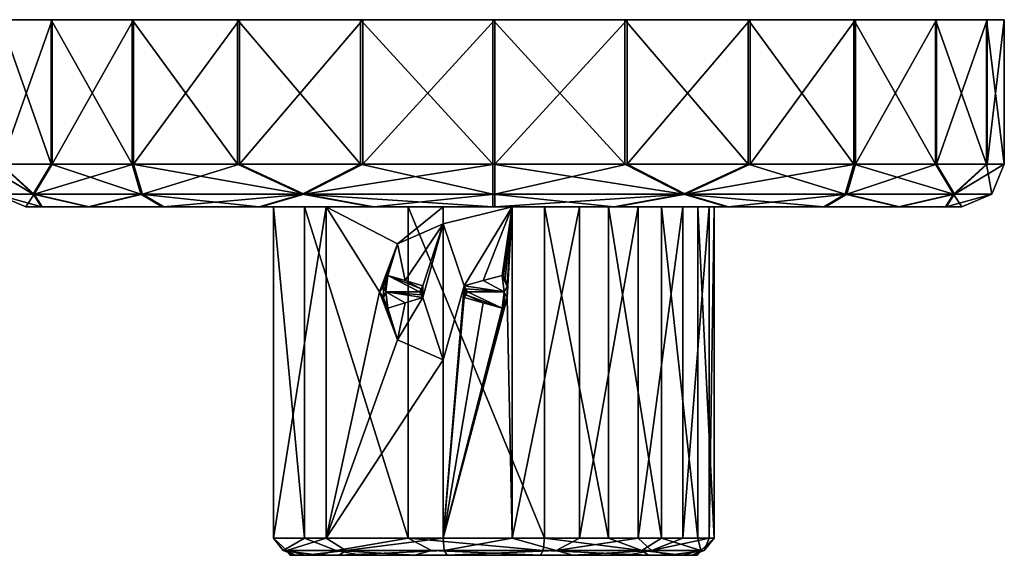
# Model space of a CAD drawing. Header units: metres. Extents: x -150 to 150, y -23 to 84.
# Tile 11 of 27: x -104 to -47, y 53 to 84. Entities that reach past the tile are written whole.
import ezdxf

# ---------------------------------------------------------------- set-up
doc = ezdxf.new("R2010")
doc.units = ezdxf.units.M
doc.layers.add('solid_26009110_SW0001', color=7, linetype='CONTINUOUS')

msp = doc.modelspace()

# ---------------------------------------------------------------- linework, layer by layer
at = {"layer": 'solid_26009110_SW0001'}
for points in [[(-105.495064, 75.599998, 7.699761), (-102.514236, 75.599998, 14.941873), (-105.495033, 84.099998, 7.699862)], [(-105.460312, 84.099998, -7.829442), (-105.495033, 84.099998, 7.699862), (-102.514236, 84.099998, 14.941873)], [(-102.514236, 75.599998, 14.941873), (-102.514236, 84.099998, 14.941873), (-105.495033, 84.099998, 7.699862)], [(-105.460342, 75.599998, -7.829341), (-105.460312, 84.099998, -7.829442), (-102.447159, 84.099998, -15.05805)], [(-102.447159, 75.599998, -15.05805), (-105.460342, 75.599998, -7.829341), (-102.447159, 84.099998, -15.05805)], [(-102.447159, 84.099998, -15.05805), (-105.460312, 84.099998, -7.829442), (-102.514236, 84.099998, 14.941873)], [(-102.447159, 84.099998, -15.05805), (-102.514236, 84.099998, 14.941873), (-97.760536, 84.099998, 21.16576)], [(-97.760582, 75.599998, 21.16572), (-97.760536, 84.099998, 21.16576), (-102.514236, 84.099998, 14.941873)], [(-102.514236, 75.599998, 14.941873), (-97.760582, 75.599998, 21.16572), (-102.514236, 84.099998, 14.941873)], [(-97.66568, 84.099998, -21.260618), (-102.447159, 84.099998, -15.05805), (-97.760536, 84.099998, 21.16576)], [(-102.447159, 75.599998, -15.05805), (-102.447159, 84.099998, -15.05805), (-97.66568, 84.099998, -21.260618)], [(-97.665726, 75.599998, -21.260578), (-102.447159, 75.599998, -15.05805), (-97.66568, 84.099998, -21.260618)], [(-97.760582, 75.599998, 21.16572), (-91.558052, 75.599998, 25.947157), (-97.760536, 84.099998, 21.16576)], [(-97.66568, 84.099998, -21.260618), (-97.760536, 84.099998, 21.16576), (-91.558144, 84.099998, 25.947104)], [(-91.558052, 75.599998, 25.947157), (-91.558144, 84.099998, 25.947104), (-97.760536, 84.099998, 21.16576)], [(-97.665726, 75.599998, -21.260578), (-97.66568, 84.099998, -21.260618), (-91.441971, 84.099998, -26.014177)], [(-91.441879, 75.599998, -26.014233), (-97.665726, 75.599998, -21.260578), (-91.441971, 84.099998, -26.014177)], [(-91.441971, 84.099998, -26.014177), (-97.66568, 84.099998, -21.260618), (-91.558144, 84.099998, 25.947104)], [(-91.441971, 84.099998, -26.014177), (-91.558144, 84.099998, 25.947104), (-84.329346, 84.099998, 28.96034)], [(-84.329346, 75.599998, 28.960342), (-84.329346, 84.099998, 28.96034), (-91.558144, 84.099998, 25.947104)], [(-91.558052, 75.599998, 25.947157), (-84.329346, 75.599998, 28.960342), (-91.558144, 84.099998, 25.947104)], [(-84.199768, 84.099998, -28.99506), (-91.441971, 84.099998, -26.014177), (-84.329346, 84.099998, 28.96034)], [(-91.441879, 75.599998, -26.014233), (-91.441971, 84.099998, -26.014177), (-84.199768, 84.099998, -28.99506)], [(-84.19976, 75.599998, -28.995062), (-91.441879, 75.599998, -26.014233), (-84.199768, 84.099998, -28.99506)], [(-84.199768, 84.099998, -28.99506), (-84.329346, 84.099998, 28.96034), (-76.567078, 84.099998, 29.999926)], [(-76.567078, 75.599998, 29.999926), (-76.567078, 84.099998, 29.999926), (-84.329346, 84.099998, 28.96034)], [(-84.329346, 75.599998, 28.960342), (-76.567078, 75.599998, 29.999926), (-84.329346, 84.099998, 28.96034)], [(-76.432922, 84.099998, -29.999926), (-84.199768, 84.099998, -28.99506), (-76.567078, 84.099998, 29.999926)], [(-84.19976, 75.599998, -28.995062), (-84.199768, 84.099998, -28.99506), (-76.432922, 84.099998, -29.999926)], [(-84.19976, 75.599998, -28.995062), (-76.432922, 84.099998, -29.999926), (-76.432922, 75.599998, -29.999926)], [(-68.800232, 84.099998, 28.99506), (-76.432922, 84.099998, -29.999926), (-76.567078, 84.099998, 29.999926)], [(-68.80024, 75.599998, 28.995062), (-68.800232, 84.099998, 28.99506), (-76.567078, 84.099998, 29.999926)], [(-76.567078, 75.599998, 29.999926), (-68.80024, 75.599998, 28.995062), (-76.567078, 84.099998, 29.999926)], [(-68.800232, 84.099998, 28.99506), (-68.670654, 84.099998, -28.96034), (-76.432922, 84.099998, -29.999926)], [(-76.432922, 75.599998, -29.999926), (-76.432922, 84.099998, -29.999926), (-68.670654, 84.099998, -28.96034)], [(-68.670654, 75.599998, -28.960342), (-76.432922, 75.599998, -29.999926), (-68.670654, 84.099998, -28.96034)], [(-68.80024, 75.599998, 28.995062), (-61.558125, 75.599998, 26.014233), (-68.800232, 84.099998, 28.99506)], [(-68.800232, 84.099998, 28.99506), (-61.558033, 84.099998, 26.014177), (-68.670654, 84.099998, -28.96034)], [(-61.558125, 75.599998, 26.014233), (-61.558033, 84.099998, 26.014177), (-68.800232, 84.099998, 28.99506)], [(-61.558033, 84.099998, 26.014177), (-61.441853, 84.099998, -25.947104), (-68.670654, 84.099998, -28.96034)], [(-68.670654, 75.599998, -28.960342), (-68.670654, 84.099998, -28.96034), (-61.441853, 84.099998, -25.947104)], [(-61.441944, 75.599998, -25.947157), (-68.670654, 75.599998, -28.960342), (-61.441853, 84.099998, -25.947104)], [(-61.558125, 75.599998, 26.014233), (-55.334278, 75.599998, 21.260578), (-61.558033, 84.099998, 26.014177)], [(-61.558033, 84.099998, 26.014177), (-55.33432, 84.099998, 21.260618), (-61.441853, 84.099998, -25.947104)], [(-55.334278, 75.599998, 21.260578), (-55.33432, 84.099998, 21.260618), (-61.558033, 84.099998, 26.014177)], [(-61.441944, 75.599998, -25.947157), (-61.441853, 84.099998, -25.947104), (-55.239464, 84.099998, -21.16576)], [(-55.239418, 75.599998, -21.16572), (-61.441944, 75.599998, -25.947157), (-55.239464, 84.099998, -21.16576)], [(-55.33432, 84.099998, 21.260618), (-55.239464, 84.099998, -21.16576), (-61.441853, 84.099998, -25.947104)], [(-55.33432, 84.099998, 21.260618), (-50.552841, 84.099998, 15.05805), (-55.239464, 84.099998, -21.16576)], [(-50.552841, 75.599998, 15.05805), (-50.552841, 84.099998, 15.05805), (-55.33432, 84.099998, 21.260618)], [(-55.334278, 75.599998, 21.260578), (-50.552841, 75.599998, 15.05805), (-55.33432, 84.099998, 21.260618)], [(-50.552841, 84.099998, 15.05805), (-50.485767, 84.099998, -14.941873), (-55.239464, 84.099998, -21.16576)], [(-55.239418, 75.599998, -21.16572), (-55.239464, 84.099998, -21.16576), (-50.485767, 84.099998, -14.941873)], [(-50.485764, 75.599998, -14.941873), (-55.239418, 75.599998, -21.16572), (-50.485767, 84.099998, -14.941873)], [(-50.552841, 84.099998, 15.05805), (-47.539684, 84.099998, 7.829442), (-50.485767, 84.099998, -14.941873)], [(-47.539658, 75.599998, 7.829341), (-47.539684, 84.099998, 7.829442), (-50.552841, 84.099998, 15.05805)], [(-50.552841, 75.599998, 15.05805), (-47.539658, 75.599998, 7.829341), (-50.552841, 84.099998, 15.05805)], [(-47.539684, 84.099998, 7.829442), (-47.504963, 84.099998, -7.699862), (-50.485767, 84.099998, -14.941873)], [(-50.485764, 75.599998, -14.941873), (-50.485767, 84.099998, -14.941873), (-47.504963, 84.099998, -7.699862)], [(-47.504936, 75.599998, -7.699761), (-50.485764, 75.599998, -14.941873), (-47.504963, 84.099998, -7.699862)], [(-47.539684, 84.099998, 7.829442), (-46.500072, 84.099998, 0.067075), (-47.504963, 84.099998, -7.699862)], [(-46.500076, 75.599998, 0.067075), (-46.500072, 84.099998, 0.067075), (-47.539684, 84.099998, 7.829442)], [(-47.539658, 75.599998, 7.829341), (-46.500076, 75.599998, 0.067075), (-47.539684, 84.099998, 7.829442)], [(-47.504936, 75.599998, -7.699761), (-47.504963, 84.099998, -7.699862), (-46.500072, 84.099998, 0.067075)], [(-46.500076, 75.599998, 0.067075), (-47.504936, 75.599998, -7.699761), (-46.500072, 84.099998, 0.067075)], [(-103.564865, 73.83223, 11.139805), (-105.495064, 75.599998, 7.699761), (-106.499924, 75.599998, -0.067075)], [(-103.564865, 73.83223, 11.139805), (-106.499924, 75.599998, -0.067075), (-105.767693, 73.83223, -0.065438)], [(-105.767693, 73.83223, -0.065438), (-105.460342, 75.599998, -7.829341), (-103.514778, 73.83223, -11.260718)], [(-103.564865, 73.83223, 11.139805), (-102.514236, 75.599998, 14.941873), (-105.495064, 75.599998, 7.699761)], [(-103.514778, 73.83223, -11.260718), (-105.460342, 75.599998, -7.829341), (-102.447159, 75.599998, -15.05805)], [(-97.241653, 73.83223, 20.649113), (-102.514236, 75.599998, 14.941873), (-103.564865, 73.83223, 11.139805)], [(-103.514778, 73.83223, -11.260718), (-102.447159, 75.599998, -15.05805), (-97.665726, 75.599998, -21.260578)], [(-103.514778, 73.83223, -11.260718), (-97.665726, 75.599998, -21.260578), (-97.149117, 73.83223, -20.741657)], [(-97.241653, 73.83223, 20.649113), (-97.760582, 75.599998, 21.16572), (-102.514236, 75.599998, 14.941873)], [(-87.760719, 73.83223, 27.014782), (-91.558052, 75.599998, 25.947157), (-97.760582, 75.599998, 21.16572)], [(-87.760719, 73.83223, 27.014782), (-97.760582, 75.599998, 21.16572), (-97.241653, 73.83223, 20.649113)], [(-97.149117, 73.83223, -20.741657), (-97.665726, 75.599998, -21.260578), (-91.441879, 75.599998, -26.014233)], [(-97.149117, 73.83223, -20.741657), (-91.441879, 75.599998, -26.014233), (-87.639801, 73.83223, -27.064865)], [(-87.760719, 73.83223, 27.014782), (-84.329346, 75.599998, 28.960342), (-91.558052, 75.599998, 25.947157)], [(-87.639801, 73.83223, -27.064865), (-91.441879, 75.599998, -26.014233), (-84.19976, 75.599998, -28.995062)], [(-76.565437, 73.83223, 29.267694), (-84.329346, 75.599998, 28.960342), (-87.760719, 73.83223, 27.014782)], [(-87.639801, 73.83223, -27.064865), (-84.19976, 75.599998, -28.995062), (-76.432922, 75.599998, -29.999926)], [(-87.639801, 73.83223, -27.064865), (-76.432922, 75.599998, -29.999926), (-76.434563, 73.83223, -29.267694)], [(-76.565437, 73.83223, 29.267694), (-76.567078, 75.599998, 29.999926), (-84.329346, 75.599998, 28.960342)], [(-65.360199, 73.83223, 27.064865), (-68.80024, 75.599998, 28.995062), (-76.567078, 75.599998, 29.999926)], [(-65.360199, 73.83223, 27.064865), (-76.567078, 75.599998, 29.999926), (-76.565437, 73.83223, 29.267694)], [(-76.434563, 73.83223, -29.267694), (-76.432922, 75.599998, -29.999926), (-68.670654, 75.599998, -28.960342)], [(-65.239281, 73.83223, -27.014782), (-76.434563, 73.83223, -29.267694), (-68.670654, 75.599998, -28.960342)], [(-65.360199, 73.83223, 27.064865), (-61.558125, 75.599998, 26.014233), (-68.80024, 75.599998, 28.995062)], [(-65.239281, 73.83223, -27.014782), (-68.670654, 75.599998, -28.960342), (-61.441944, 75.599998, -25.947157)], [(-55.850887, 73.83223, 20.741657), (-61.558125, 75.599998, 26.014233), (-65.360199, 73.83223, 27.064865)], [(-65.239281, 73.83223, -27.014782), (-61.441944, 75.599998, -25.947157), (-55.239418, 75.599998, -21.16572)], [(-65.239281, 73.83223, -27.014782), (-55.239418, 75.599998, -21.16572), (-55.758343, 73.83223, -20.649113)], [(-55.850887, 73.83223, 20.741657), (-55.334278, 75.599998, 21.260578), (-61.558125, 75.599998, 26.014233)], [(-49.485218, 73.83223, 11.260718), (-55.334278, 75.599998, 21.260578), (-55.850887, 73.83223, 20.741657)], [(-55.758343, 73.83223, -20.649113), (-55.239418, 75.599998, -21.16572), (-50.485764, 75.599998, -14.941873)], [(-55.758343, 73.83223, -20.649113), (-50.485764, 75.599998, -14.941873), (-49.435135, 73.83223, -11.139805)], [(-49.485218, 73.83223, 11.260718), (-50.552841, 75.599998, 15.05805), (-55.334278, 75.599998, 21.260578)], [(-49.485218, 73.83223, 11.260718), (-47.539658, 75.599998, 7.829341), (-50.552841, 75.599998, 15.05805)], [(-49.435135, 73.83223, -11.139805), (-50.485764, 75.599998, -14.941873), (-47.504936, 75.599998, -7.699761)], [(-47.232307, 73.83223, 0.065438), (-47.539658, 75.599998, 7.829341), (-49.485218, 73.83223, 11.260718)], [(-49.435135, 73.83223, -11.139805), (-47.504936, 75.599998, -7.699761), (-46.500076, 75.599998, 0.067075)], [(-49.435135, 73.83223, -11.139805), (-46.500076, 75.599998, 0.067075), (-47.232307, 73.83223, 0.065438)], [(-47.232307, 73.83223, 0.065438), (-46.500076, 75.599998, 0.067075), (-47.539658, 75.599998, 7.829341)], [(-105.767693, 73.83223, -0.065438), (-103.999931, 73.099998, -0.061472), (-103.078232, 73.099998, 7.060267)], [(-105.767693, 73.83223, -0.065438), (-103.514778, 73.83223, -11.260718), (-103.999931, 73.099998, -0.061472)], [(-103.564865, 73.83223, 11.139805), (-105.767693, 73.83223, -0.065438), (-103.078232, 73.099998, 7.060267)], [(-103.514778, 73.83223, -11.260718), (-103.046402, 73.099998, -7.17902), (-103.999931, 73.099998, -0.061472)], [(-103.564865, 73.83223, 11.139805), (-103.078232, 73.099998, 7.060267), (-100.3442, 73.099998, 13.700513)], [(-97.241653, 73.83223, 20.649113), (-103.564865, 73.83223, 11.139805), (-100.3442, 73.099998, 13.700513)], [(-103.514778, 73.83223, -11.260718), (-100.282715, 73.099998, -13.806977), (-103.046402, 73.099998, -7.17902)], [(-103.514778, 73.83223, -11.260718), (-97.149117, 73.83223, -20.741657), (-100.282715, 73.099998, -13.806977)], [(-97.241653, 73.83223, 20.649113), (-100.3442, 73.099998, 13.700513), (-95.984253, 73.099998, 19.406544)], [(-97.149117, 73.83223, -20.741657), (-95.897293, 73.099998, -19.493458), (-100.282715, 73.099998, -13.806977)], [(-97.241653, 73.83223, 20.649113), (-95.984253, 73.099998, 19.406544), (-90.295631, 73.099998, 23.789293)], [(-87.760719, 73.83223, 27.014782), (-97.241653, 73.83223, 20.649113), (-90.295631, 73.099998, 23.789293)], [(-97.149117, 73.83223, -20.741657), (-87.639801, 73.83223, -27.064865), (-95.897293, 73.099998, -19.493458)], [(-87.639801, 73.83223, -27.064865), (-90.189133, 73.099998, -23.850733), (-95.897293, 73.099998, -19.493458)], [(-87.760719, 73.83223, 27.014782), (-90.295631, 73.099998, 23.789293), (-83.666847, 73.099998, 26.549694)], [(-87.639801, 73.83223, -27.064865), (-83.548088, 73.099998, -26.581469), (-90.189133, 73.099998, -23.850733)], [(-87.760719, 73.83223, 27.014782), (-83.666847, 73.099998, 26.549694), (-76.561485, 73.099998, 27.499931)], [(-76.565437, 73.83223, 29.267694), (-87.760719, 73.83223, 27.014782), (-76.561485, 73.099998, 27.499931)], [(-87.639801, 73.83223, -27.064865), (-76.434563, 73.83223, -29.267694), (-83.548088, 73.099998, -26.581469)], [(-76.434563, 73.83223, -29.267694), (-76.438515, 73.099998, -27.499931), (-83.548088, 73.099998, -26.581469)], [(-76.565437, 73.83223, 29.267694), (-76.561485, 73.099998, 27.499931), (-69.451912, 73.099998, 26.581469)], [(-65.360199, 73.83223, 27.064865), (-76.565437, 73.83223, 29.267694), (-69.451912, 73.099998, 26.581469)], [(-65.239281, 73.83223, -27.014782), (-69.333153, 73.099998, -26.549694), (-76.438515, 73.099998, -27.499931)], [(-65.239281, 73.83223, -27.014782), (-76.438515, 73.099998, -27.499931), (-76.434563, 73.83223, -29.267694)], [(-65.360199, 73.83223, 27.064865), (-69.451912, 73.099998, 26.581469), (-62.810863, 73.099998, 23.850733)], [(-65.239281, 73.83223, -27.014782), (-62.704372, 73.099998, -23.789293), (-69.333153, 73.099998, -26.549694)], [(-65.360199, 73.83223, 27.064865), (-62.810863, 73.099998, 23.850733), (-57.102707, 73.099998, 19.493458)], [(-55.850887, 73.83223, 20.741657), (-65.360199, 73.83223, 27.064865), (-57.102707, 73.099998, 19.493458)], [(-65.239281, 73.83223, -27.014782), (-55.758343, 73.83223, -20.649113), (-62.704372, 73.099998, -23.789293)], [(-55.758343, 73.83223, -20.649113), (-57.015751, 73.099998, -19.406544), (-62.704372, 73.099998, -23.789293)], [(-55.850887, 73.83223, 20.741657), (-57.102707, 73.099998, 19.493458), (-52.717289, 73.099998, 13.806977)], [(-55.758343, 73.83223, -20.649113), (-52.6558, 73.099998, -13.700513), (-57.015751, 73.099998, -19.406544)], [(-49.485218, 73.83223, 11.260718), (-55.850887, 73.83223, 20.741657), (-52.717289, 73.099998, 13.806977)], [(-55.758343, 73.83223, -20.649113), (-49.435135, 73.83223, -11.139805), (-52.6558, 73.099998, -13.700513)], [(-49.485218, 73.83223, 11.260718), (-52.717289, 73.099998, 13.806977), (-49.953594, 73.099998, 7.17902)], [(-49.435135, 73.83223, -11.139805), (-49.921764, 73.099998, -7.060267), (-52.6558, 73.099998, -13.700513)], [(-49.485218, 73.83223, 11.260718), (-49.953594, 73.099998, 7.17902), (-49.000072, 73.099998, 0.061472)], [(-47.232307, 73.83223, 0.065438), (-49.000072, 73.099998, 0.061472), (-49.921764, 73.099998, -7.060267)], [(-49.435135, 73.83223, -11.139805), (-47.232307, 73.83223, 0.065438), (-49.921764, 73.099998, -7.060267)], [(-47.232307, 73.83223, 0.065438), (-49.485218, 73.83223, 11.260718), (-49.000072, 73.099998, 0.061472)], [(-103.078232, 73.099998, 7.060267), (-103.999931, 73.099998, -0.061472), (-103.046402, 73.099998, -7.17902)], [(-103.078232, 73.099998, 7.060267), (-103.046402, 73.099998, -7.17902), (-100.282715, 73.099998, -13.806977)], [(-100.3442, 73.099998, 13.700513), (-103.078232, 73.099998, 7.060267), (-100.282715, 73.099998, -13.806977)], [(-100.3442, 73.099998, 13.700513), (-100.282715, 73.099998, -13.806977), (-95.897293, 73.099998, -19.493458)], [(-95.984253, 73.099998, 19.406544), (-100.3442, 73.099998, 13.700513), (-95.897293, 73.099998, -19.493458)], [(-95.984253, 73.099998, 19.406544), (-95.897293, 73.099998, -19.493458), (-90.189133, 73.099998, -23.850733)], [(-90.295631, 73.099998, 23.789293), (-95.984253, 73.099998, 19.406544), (-90.189133, 73.099998, -23.850733)], [(-89.454979, 73.099998, -1.081002), (-90.295631, 73.099998, 23.789293), (-90.189133, 73.099998, -23.850733)], [(-87.616219, 73.099998, 6.740149), (-83.666847, 73.099998, 26.549694), (-90.295631, 73.099998, 23.789293)], [(-89.454979, 73.099998, -1.081002), (-87.616219, 73.099998, 6.740149), (-90.295631, 73.099998, 23.789293)], [(-89.454979, 73.099998, -1.081002), (-90.189133, 73.099998, -23.850733), (-83.548088, 73.099998, -26.581469)], [(-86.345375, 73.099998, -8.489323), (-86.345398, 53.599998, -8.489298), (-89.454979, 53.599998, -1.081023)], [(-89.454979, 73.099998, -1.081002), (-89.454979, 53.599998, -1.081023), (-87.616211, 53.599998, 6.740167)], [(-86.345375, 73.099998, -8.489323), (-89.454979, 53.599998, -1.081023), (-89.454979, 73.099998, -1.081002)], [(-89.454979, 73.099998, -1.081002), (-87.616211, 53.599998, 6.740167), (-87.616219, 73.099998, 6.740149)], [(-86.345375, 73.099998, -8.489323), (-89.454979, 73.099998, -1.081002), (-83.548088, 73.099998, -26.581469)], [(-87.616219, 73.099998, 6.740149), (-87.616211, 53.599998, 6.740167), (-81.531448, 53.599998, 11.986849)], [(-87.616219, 73.099998, 6.740149), (-81.531448, 53.599998, 11.986849), (-81.53141, 73.099998, 11.98686)], [(-87.616219, 73.099998, 6.740149), (-81.53141, 73.099998, 11.98686), (-83.666847, 73.099998, 26.549694)], [(-86.345375, 73.099998, -8.489323), (-83.224686, 68.099998, -11.125583), (-86.345398, 53.599998, -8.489298)], [(-86.345375, 73.099998, -8.489323), (-79.475189, 73.099998, -12.654969), (-82.158882, 70.926682, -11.70372)], [(-86.345375, 73.099998, -8.489323), (-83.548088, 73.099998, -26.581469), (-79.475189, 73.099998, -12.654969)], [(-86.345375, 73.099998, -8.489323), (-82.158882, 70.926682, -11.70372), (-83.224686, 68.099998, -11.125583)], [(-81.53141, 73.099998, 11.98686), (-76.561485, 73.099998, 27.499931), (-83.666847, 73.099998, 26.549694)], [(-83.548088, 73.099998, -26.581469), (-76.438515, 73.099998, -27.499931), (-79.475189, 73.099998, -12.654969)], [(-82.158882, 70.926682, -11.70372), (-79.475189, 73.099998, -12.654969), (-79.475189, 72.099998, -12.654969)], [(-81.53141, 73.099998, 11.98686), (-81.531448, 53.599998, 11.986849), (-73.524811, 53.599998, 12.654969)], [(-81.53141, 73.099998, 11.98686), (-73.524811, 53.599998, 12.654969), (-73.524811, 73.099998, 12.654969)], [(-81.53141, 73.099998, 11.98686), (-73.524811, 73.099998, 12.654969), (-76.561485, 73.099998, 27.499931)], [(-75.418999, 73.099998, -12.954976), (-79.475189, 72.099998, -12.654969), (-79.475189, 73.099998, -12.654969)], [(-76.438515, 73.099998, -27.499931), (-75.418999, 73.099998, -12.954976), (-79.475189, 73.099998, -12.654969)], [(-78.250595, 68.445404, -12.881592), (-79.475189, 72.099998, -12.654969), (-75.418999, 73.099998, -12.954976)], [(-77.135078, 68.755432, -12.984478), (-78.250595, 68.445404, -12.881592), (-75.418999, 73.099998, -12.954976)], [(-76.014847, 69.06424, -12.990944), (-77.135078, 68.755432, -12.984478), (-75.418999, 73.099998, -12.954976)], [(-76.561485, 73.099998, 27.499931), (-73.524811, 73.099998, 12.654969), (-69.75985, 73.099998, 11.11622)], [(-69.451912, 73.099998, 26.581469), (-76.561485, 73.099998, 27.499931), (-69.75985, 73.099998, 11.11622)], [(-69.333153, 73.099998, -26.549694), (-75.418999, 73.099998, -12.954976), (-76.438515, 73.099998, -27.499931)], [(-75.933311, 69.020889, -12.987642), (-76.014847, 69.06424, -12.990944), (-75.418999, 73.099998, -12.954976)], [(-75.827888, 68.843246, -12.982614), (-75.933311, 69.020889, -12.987642), (-75.418999, 73.099998, -12.954976)], [(-75.710976, 68.4132, -12.976033), (-75.827888, 68.843246, -12.982614), (-75.418999, 73.099998, -12.954976)], [(-75.71888, 67.736801, -12.976512), (-75.418999, 73.099998, -12.954976), (-75.418961, 53.599998, -12.954974)], [(-75.71888, 67.736801, -12.976512), (-75.710976, 68.4132, -12.976033), (-75.418999, 73.099998, -12.954976)], [(-75.418999, 73.099998, -12.954976), (-71.46859, 73.099998, -11.986861), (-75.418961, 53.599998, -12.954974)], [(-69.333153, 73.099998, -26.549694), (-71.46859, 73.099998, -11.986861), (-75.418999, 73.099998, -12.954976)], [(-71.46859, 73.099998, -11.986861), (-71.468552, 53.599998, -11.986849), (-75.418961, 53.599998, -12.954974)], [(-73.524811, 73.099998, 12.654969), (-73.524811, 53.599998, 12.654969), (-69.759819, 53.599998, 11.116202)], [(-69.75985, 73.099998, 11.11622), (-73.524811, 73.099998, 12.654969), (-69.759819, 53.599998, 11.116202)], [(-71.46859, 73.099998, -11.986861), (-68.010681, 73.099998, -9.845374), (-71.468552, 53.599998, -11.986849)], [(-69.333153, 73.099998, -26.549694), (-68.010681, 73.099998, -9.845374), (-71.46859, 73.099998, -11.986861)], [(-68.010681, 73.099998, -9.845374), (-68.010681, 53.599998, -9.845375), (-71.468552, 53.599998, -11.986849)], [(-69.75985, 73.099998, 11.11622), (-69.759819, 53.599998, 11.116202), (-66.654602, 53.599998, 8.489298)], [(-66.654625, 73.099998, 8.489321), (-69.75985, 73.099998, 11.11622), (-66.654602, 53.599998, 8.489298)], [(-69.451912, 73.099998, 26.581469), (-69.75985, 73.099998, 11.11622), (-66.654625, 73.099998, 8.489321)], [(-69.451912, 73.099998, 26.581469), (-66.654625, 73.099998, 8.489321), (-64.513138, 73.099998, 5.03141)], [(-69.451912, 73.099998, 26.581469), (-64.513138, 73.099998, 5.03141), (-63.545025, 73.099998, 1.080998)], [(-62.810863, 73.099998, 23.850733), (-69.451912, 73.099998, 26.581469), (-63.545025, 73.099998, 1.080998)], [(-69.333153, 73.099998, -26.549694), (-62.704372, 73.099998, -23.789293), (-68.010681, 73.099998, -9.845374)], [(-65.383781, 73.099998, -6.740152), (-65.383789, 53.599998, -6.740167), (-68.010681, 53.599998, -9.845375)], [(-68.010681, 73.099998, -9.845374), (-65.383781, 73.099998, -6.740152), (-68.010681, 53.599998, -9.845375)], [(-62.704372, 73.099998, -23.789293), (-65.383781, 73.099998, -6.740152), (-68.010681, 73.099998, -9.845374)], [(-66.654625, 73.099998, 8.489321), (-66.654602, 53.599998, 8.489298), (-64.513138, 53.599998, 5.031417)], [(-64.513138, 73.099998, 5.03141), (-66.654625, 73.099998, 8.489321), (-64.513138, 53.599998, 5.031417)], [(-63.845032, 73.099998, -2.975192), (-63.845032, 53.599998, -2.975188), (-65.383789, 53.599998, -6.740167)], [(-65.383781, 73.099998, -6.740152), (-63.845032, 73.099998, -2.975192), (-65.383789, 53.599998, -6.740167)], [(-62.704372, 73.099998, -23.789293), (-63.845032, 73.099998, -2.975192), (-65.383781, 73.099998, -6.740152)], [(-64.513138, 73.099998, 5.03141), (-64.513138, 53.599998, 5.031417), (-63.545025, 53.599998, 1.081023)], [(-63.545025, 73.099998, 1.080998), (-64.513138, 73.099998, 5.03141), (-63.545025, 53.599998, 1.081023)], [(-63.545025, 73.099998, 1.080998), (-63.545025, 53.599998, 1.081023), (-63.845032, 53.599998, -2.975188)], [(-63.845032, 73.099998, -2.975192), (-63.545025, 73.099998, 1.080998), (-63.845032, 53.599998, -2.975188)], [(-62.704372, 73.099998, -23.789293), (-63.545025, 73.099998, 1.080998), (-63.845032, 73.099998, -2.975192)], [(-62.704372, 73.099998, -23.789293), (-62.810863, 73.099998, 23.850733), (-63.545025, 73.099998, 1.080998)], [(-57.015751, 73.099998, -19.406544), (-57.102707, 73.099998, 19.493458), (-62.810863, 73.099998, 23.850733)], [(-62.704372, 73.099998, -23.789293), (-57.015751, 73.099998, -19.406544), (-62.810863, 73.099998, 23.850733)], [(-52.6558, 73.099998, -13.700513), (-52.717289, 73.099998, 13.806977), (-57.102707, 73.099998, 19.493458)], [(-57.015751, 73.099998, -19.406544), (-52.6558, 73.099998, -13.700513), (-57.102707, 73.099998, 19.493458)], [(-49.921764, 73.099998, -7.060267), (-49.953594, 73.099998, 7.17902), (-52.717289, 73.099998, 13.806977)], [(-52.6558, 73.099998, -13.700513), (-49.921764, 73.099998, -7.060267), (-52.717289, 73.099998, 13.806977)], [(-49.921764, 73.099998, -7.060267), (-49.000072, 73.099998, 0.061472), (-49.953594, 73.099998, 7.17902)], [(-81.717094, 68.755463, -11.907223), (-82.158882, 70.926682, -11.70372), (-79.475189, 72.099998, -12.654969)], [(-80.672478, 68.445404, -12.312207), (-81.717094, 68.755463, -11.907223), (-79.475189, 72.099998, -12.654969)], [(-80.672478, 67.754593, -12.312207), (-79.475189, 72.099998, -12.654969), (-79.475189, 64.099998, -12.654969)], [(-80.672478, 68.445404, -12.312207), (-79.475189, 72.099998, -12.654969), (-80.672478, 67.754593, -12.312207)], [(-78.250595, 68.445404, -12.881592), (-79.475189, 64.099998, -12.654969), (-79.475189, 72.099998, -12.654969)], [(-82.886749, 68.842346, -11.322962), (-83.224686, 68.099998, -11.125583), (-82.158882, 70.926682, -11.70372)], [(-82.79422, 69.02095, -11.374657), (-82.886749, 68.842346, -11.322962), (-82.158882, 70.926682, -11.70372)], [(-82.722748, 69.06424, -11.413915), (-82.79422, 69.02095, -11.374657), (-82.158882, 70.926682, -11.70372)], [(-81.717094, 68.755463, -11.907223), (-82.722748, 69.06424, -11.413915), (-82.158882, 70.926682, -11.70372)], [(-82.851616, 68.099998, -11.383616), (-82.886749, 68.842346, -11.322962), (-82.79422, 69.02095, -11.374657)], [(-82.851616, 68.099998, -11.383616), (-82.79422, 69.02095, -11.374657), (-82.722748, 69.06424, -11.413915)], [(-82.851616, 68.099998, -11.383616), (-82.722748, 69.06424, -11.413915), (-80.863182, 68.099998, -12.252014)], [(-80.767303, 68.274246, -12.283771), (-82.722748, 69.06424, -11.413915), (-81.717094, 68.755463, -11.907223)], [(-80.767303, 68.274246, -12.283771), (-80.863182, 68.099998, -12.252014), (-82.722748, 69.06424, -11.413915)], [(-75.885971, 68.099998, -13.021241), (-77.135078, 68.755432, -12.984478), (-76.014847, 69.06424, -12.990944)], [(-75.827888, 68.843246, -12.982614), (-76.014847, 69.06424, -12.990944), (-75.933311, 69.020889, -12.987642)], [(-75.710976, 68.4132, -12.976033), (-76.014847, 69.06424, -12.990944), (-75.827888, 68.843246, -12.982614)], [(-75.885971, 68.099998, -13.021241), (-76.014847, 69.06424, -12.990944), (-75.710976, 68.4132, -12.976033)], [(-82.886749, 68.842346, -11.322962), (-82.98777, 68.416023, -11.265382), (-83.224686, 68.099998, -11.125583)], [(-82.98777, 68.416023, -11.265382), (-82.982414, 67.744675, -11.268464), (-83.224686, 68.099998, -11.125583)], [(-82.851616, 68.099998, -11.383616), (-82.98777, 68.416023, -11.265382), (-82.886749, 68.842346, -11.322962)], [(-82.851616, 68.099998, -11.383616), (-82.982414, 67.744675, -11.268464), (-82.98777, 68.416023, -11.265382)], [(-80.767303, 68.274246, -12.283771), (-81.717094, 68.755463, -11.907223), (-80.672478, 68.445404, -12.312207)], [(-80.767326, 67.927422, -12.279655), (-80.672478, 68.445404, -12.312207), (-80.672478, 67.754593, -12.312207)], [(-80.767326, 67.927422, -12.279655), (-80.767326, 68.272583, -12.279655), (-80.672478, 68.445404, -12.312207)], [(-80.767303, 68.274246, -12.283771), (-80.672478, 68.445404, -12.312207), (-80.767326, 68.272583, -12.279655)], [(-78.250595, 68.445404, -12.881592), (-79.475189, 53.599998, -12.654969), (-79.475189, 64.099998, -12.654969)], [(-78.250595, 67.754593, -12.881592), (-79.475189, 53.599998, -12.654969), (-78.250595, 68.445404, -12.881592)], [(-75.885971, 68.099998, -13.021241), (-78.250595, 68.445404, -12.881592), (-77.135078, 68.755432, -12.984478)], [(-78.151176, 68.272583, -12.894712), (-78.250595, 67.754593, -12.881592), (-78.250595, 68.445404, -12.881592)], [(-78.15303, 68.274246, -12.898388), (-78.151176, 68.272583, -12.894712), (-78.250595, 68.445404, -12.881592)], [(-75.885971, 68.099998, -13.021241), (-78.15303, 68.274246, -12.898388), (-78.250595, 68.445404, -12.881592)], [(-75.885971, 68.099998, -13.021241), (-75.710976, 68.4132, -12.976033), (-75.71888, 67.736801, -12.976512)], [(-86.345398, 53.599998, -8.489298), (-83.224686, 68.099998, -11.125583), (-82.158882, 65.273315, -11.70372)], [(-82.880585, 67.341751, -11.326434), (-82.158882, 65.273315, -11.70372), (-83.224686, 68.099998, -11.125583)], [(-82.982414, 67.744675, -11.268464), (-82.880585, 67.341751, -11.326434), (-83.224686, 68.099998, -11.125583)], [(-82.851616, 68.099998, -11.383616), (-82.722748, 67.135757, -11.413915), (-82.982414, 67.744675, -11.268464)], [(-82.982414, 67.744675, -11.268464), (-82.722748, 67.135757, -11.413915), (-82.880585, 67.341751, -11.326434)], [(-82.851616, 68.099998, -11.383616), (-80.672478, 67.754593, -12.312207), (-81.716972, 67.444572, -11.907274)], [(-82.851616, 68.099998, -11.383616), (-80.767303, 67.925758, -12.283771), (-80.672478, 67.754593, -12.312207)], [(-82.851616, 68.099998, -11.383616), (-81.716972, 67.444572, -11.907274), (-82.722748, 67.135757, -11.413915)], [(-82.851616, 68.099998, -11.383616), (-80.863182, 68.099998, -12.252014), (-80.767303, 67.925758, -12.283771)], [(-80.672478, 67.754593, -12.312207), (-79.475189, 64.099998, -12.654969), (-82.158882, 65.273315, -11.70372)], [(-81.716972, 67.444572, -11.907274), (-80.672478, 67.754593, -12.312207), (-82.158882, 65.273315, -11.70372)], [(-80.767303, 68.274246, -12.283771), (-80.861862, 68.099998, -12.246394), (-80.863182, 68.099998, -12.252014)], [(-80.863182, 68.099998, -12.252014), (-80.861862, 68.099998, -12.246394), (-80.767326, 67.927422, -12.279655)], [(-80.863182, 68.099998, -12.252014), (-80.767326, 67.927422, -12.279655), (-80.767303, 67.925758, -12.283771)], [(-80.767303, 68.274246, -12.283771), (-80.767326, 68.272583, -12.279655), (-80.861862, 68.099998, -12.246394)], [(-80.767326, 67.927422, -12.279655), (-80.861862, 68.099998, -12.246394), (-80.767326, 68.272583, -12.279655)], [(-80.767303, 67.925758, -12.283771), (-80.767326, 67.927422, -12.279655), (-80.672478, 67.754593, -12.312207)], [(-78.250595, 67.754593, -12.881592), (-77.135101, 67.444572, -12.984477), (-79.475189, 53.599998, -12.654969)], [(-75.71888, 67.736801, -12.976512), (-75.418961, 53.599998, -12.954974), (-79.475189, 53.599998, -12.654969)], [(-75.835838, 67.338936, -12.983023), (-75.71888, 67.736801, -12.976512), (-79.475189, 53.599998, -12.654969)], [(-78.151176, 68.272583, -12.894712), (-78.151176, 67.927422, -12.894712), (-78.250595, 67.754593, -12.881592)], [(-78.15303, 67.925758, -12.898388), (-78.250595, 67.754593, -12.881592), (-78.151176, 67.927422, -12.894712)], [(-78.15303, 67.925758, -12.898388), (-77.135101, 67.444572, -12.984477), (-78.250595, 67.754593, -12.881592)], [(-78.053047, 68.099998, -12.912678), (-78.151176, 68.272583, -12.894712), (-78.15303, 68.274246, -12.898388)], [(-75.885971, 68.099998, -13.021241), (-78.053047, 68.099998, -12.912678), (-78.15303, 68.274246, -12.898388)], [(-78.15303, 67.925758, -12.898388), (-78.053047, 68.099998, -12.912678), (-76.014847, 67.135757, -12.990944)], [(-78.15303, 67.925758, -12.898388), (-78.151176, 67.927422, -12.894712), (-78.051727, 68.099998, -12.907058)], [(-78.15303, 67.925758, -12.898388), (-78.051727, 68.099998, -12.907058), (-78.053047, 68.099998, -12.912678)], [(-78.15303, 67.925758, -12.898388), (-76.014847, 67.135757, -12.990944), (-77.135101, 67.444572, -12.984477)], [(-78.151176, 68.272583, -12.894712), (-78.051727, 68.099998, -12.907058), (-78.151176, 67.927422, -12.894712)], [(-78.053047, 68.099998, -12.912678), (-78.051727, 68.099998, -12.907058), (-78.151176, 68.272583, -12.894712)], [(-75.885971, 68.099998, -13.021241), (-76.014847, 67.135757, -12.990944), (-78.053047, 68.099998, -12.912678)], [(-75.885971, 68.099998, -13.021241), (-75.933922, 67.178436, -12.987669), (-76.014847, 67.135757, -12.990944)], [(-75.885971, 68.099998, -13.021241), (-75.835838, 67.338936, -12.983023), (-75.933922, 67.178436, -12.987669)], [(-75.885971, 68.099998, -13.021241), (-75.71888, 67.736801, -12.976512), (-75.835838, 67.338936, -12.983023)], [(-82.880585, 67.341751, -11.326434), (-82.791687, 67.175888, -11.376059), (-82.158882, 65.273315, -11.70372)], [(-82.880585, 67.341751, -11.326434), (-82.722748, 67.135757, -11.413915), (-82.791687, 67.175888, -11.376059)], [(-82.791687, 67.175888, -11.376059), (-82.722748, 67.135757, -11.413915), (-82.158882, 65.273315, -11.70372)], [(-82.722748, 67.135757, -11.413915), (-81.716972, 67.444572, -11.907274), (-82.158882, 65.273315, -11.70372)], [(-77.135101, 67.444572, -12.984477), (-76.014847, 67.135757, -12.990944), (-79.475189, 53.599998, -12.654969)], [(-75.933922, 67.178436, -12.987669), (-75.835838, 67.338936, -12.983023), (-79.475189, 53.599998, -12.654969)], [(-76.014847, 67.135757, -12.990944), (-75.933922, 67.178436, -12.987669), (-79.475189, 53.599998, -12.654969)], [(-86.345398, 53.599998, -8.489298), (-82.158882, 65.273315, -11.70372), (-79.475189, 64.099998, -12.654969)], [(-86.345398, 53.599998, -8.489298), (-79.475189, 64.099998, -12.654969), (-79.475189, 53.599998, -12.654969)], [(-88.666679, 52.892895, -3.666388), (-89.454979, 53.599998, -1.081023), (-86.345398, 53.599998, -8.489298)], [(-88.86985, 52.892895, 2.908156), (-87.616211, 53.599998, 6.740167), (-89.454979, 53.599998, -1.081023)], [(-88.666679, 52.892895, -3.666388), (-88.86985, 52.892895, 2.908156), (-89.454979, 53.599998, -1.081023)], [(-88.86985, 52.892895, 2.908156), (-85.75853, 52.892895, 8.703462), (-87.616211, 53.599998, 6.740167)], [(-85.203461, 52.892895, -9.258527), (-88.666679, 52.892895, -3.666388), (-86.345398, 53.599998, -8.489298)], [(-85.75853, 52.892895, 8.703462), (-81.531448, 53.599998, 11.986849), (-87.616211, 53.599998, 6.740167)], [(-85.203461, 52.892895, -9.258527), (-86.345398, 53.599998, -8.489298), (-79.475189, 53.599998, -12.654969)], [(-85.75853, 52.892895, 8.703462), (-80.166389, 52.892895, 12.166682), (-81.531448, 53.599998, 11.986849)], [(-79.408157, 52.892895, -12.36985), (-85.203461, 52.892895, -9.258527), (-79.475189, 53.599998, -12.654969)], [(-73.591843, 52.892895, 12.36985), (-73.524811, 53.599998, 12.654969), (-81.531448, 53.599998, 11.986849)], [(-80.166389, 52.892895, 12.166682), (-73.591843, 52.892895, 12.36985), (-81.531448, 53.599998, 11.986849)], [(-79.408157, 52.892895, -12.36985), (-79.475189, 53.599998, -12.654969), (-75.418961, 53.599998, -12.954974)], [(-72.833611, 52.892895, -12.166682), (-79.408157, 52.892895, -12.36985), (-75.418961, 53.599998, -12.954974)], [(-72.833611, 52.892895, -12.166682), (-75.418961, 53.599998, -12.954974), (-71.468552, 53.599998, -11.986849)], [(-67.796539, 52.892895, 9.258527), (-73.524811, 53.599998, 12.654969), (-73.591843, 52.892895, 12.36985)], [(-67.796539, 52.892895, 9.258527), (-69.759819, 53.599998, 11.116202), (-73.524811, 53.599998, 12.654969)], [(-72.833611, 52.892895, -12.166682), (-71.468552, 53.599998, -11.986849), (-68.010681, 53.599998, -9.845375)], [(-67.24147, 52.892895, -8.703462), (-72.833611, 52.892895, -12.166682), (-68.010681, 53.599998, -9.845375)], [(-67.796539, 52.892895, 9.258527), (-66.654602, 53.599998, 8.489298), (-69.759819, 53.599998, 11.116202)], [(-67.24147, 52.892895, -8.703462), (-68.010681, 53.599998, -9.845375), (-65.383789, 53.599998, -6.740167)], [(-67.796539, 52.892895, 9.258527), (-64.333321, 52.892895, 3.666388), (-66.654602, 53.599998, 8.489298)], [(-67.24147, 52.892895, -8.703462), (-65.383789, 53.599998, -6.740167), (-63.845032, 53.599998, -2.975188)], [(-64.13015, 52.892895, -2.908156), (-67.24147, 52.892895, -8.703462), (-63.845032, 53.599998, -2.975188)], [(-64.333321, 52.892895, 3.666388), (-64.513138, 53.599998, 5.031417), (-66.654602, 53.599998, 8.489298)], [(-64.333321, 52.892895, 3.666388), (-63.545025, 53.599998, 1.081023), (-64.513138, 53.599998, 5.031417)], [(-64.333321, 52.892895, 3.666388), (-64.13015, 52.892895, -2.908156), (-63.545025, 53.599998, 1.081023)], [(-64.13015, 52.892895, -2.908156), (-63.845032, 53.599998, -2.975188), (-63.545025, 53.599998, 1.081023)], [(-88.86985, 52.892895, 2.908156), (-88.181503, 52.599998, 2.746333), (-86.760452, 52.599998, 6.222785)], [(-88.666679, 52.892895, -3.666388), (-88.181503, 52.599998, 2.746333), (-88.86985, 52.892895, 2.908156)], [(-88.86985, 52.892895, 2.908156), (-86.760452, 52.599998, 6.222785), (-85.75853, 52.892895, 8.703462)], [(-88.666679, 52.892895, -3.666388), (-87.563812, 52.599998, -4.646719), (-88.458328, 52.599998, -0.999128)], [(-85.203461, 52.892895, -9.258527), (-87.563812, 52.599998, -4.646719), (-88.666679, 52.892895, -3.666388)], [(-88.666679, 52.892895, -3.666388), (-88.458328, 52.599998, -0.999128), (-88.181503, 52.599998, 2.746333)], [(-85.203461, 52.892895, -9.258527), (-85.585602, 52.599998, -7.83912), (-87.563812, 52.599998, -4.646719)], [(-85.75853, 52.892895, 8.703462), (-86.760452, 52.599998, 6.222785), (-84.334366, 52.599998, 9.089699)], [(-85.75853, 52.892895, 8.703462), (-84.334366, 52.599998, 9.089699), (-81.140938, 52.599998, 11.066242)], [(-85.75853, 52.892895, 8.703462), (-81.140938, 52.599998, 11.066242), (-80.166389, 52.892895, 12.166682)], [(-79.408157, 52.892895, -12.36985), (-79.24633, 52.599998, -11.681511), (-85.585602, 52.599998, -7.83912)], [(-79.408157, 52.892895, -12.36985), (-85.585602, 52.599998, -7.83912), (-85.203461, 52.892895, -9.258527)], [(-80.166389, 52.892895, 12.166682), (-81.140938, 52.599998, 11.066242), (-73.75367, 52.599998, 11.681511)], [(-80.166389, 52.892895, 12.166682), (-73.75367, 52.599998, 11.681511), (-73.591843, 52.892895, 12.36985)], [(-72.833611, 52.892895, -12.166682), (-79.24633, 52.599998, -11.681511), (-79.408157, 52.892895, -12.36985)], [(-72.833611, 52.892895, -12.166682), (-71.859062, 52.599998, -11.066242), (-79.24633, 52.599998, -11.681511)], [(-73.591843, 52.892895, 12.36985), (-73.75367, 52.599998, 11.681511), (-67.414398, 52.599998, 7.83912)], [(-67.796539, 52.892895, 9.258527), (-73.591843, 52.892895, 12.36985), (-67.414398, 52.599998, 7.83912)], [(-67.24147, 52.892895, -8.703462), (-71.859062, 52.599998, -11.066242), (-72.833611, 52.892895, -12.166682)], [(-67.24147, 52.892895, -8.703462), (-68.665634, 52.599998, -9.089699), (-71.859062, 52.599998, -11.066242)], [(-67.24147, 52.892895, -8.703462), (-66.239548, 52.599998, -6.222785), (-68.665634, 52.599998, -9.089699)], [(-67.796539, 52.892895, 9.258527), (-67.414398, 52.599998, 7.83912), (-65.436188, 52.599998, 4.646719)], [(-67.796539, 52.892895, 9.258527), (-65.436188, 52.599998, 4.646719), (-64.333321, 52.892895, 3.666388)], [(-64.13015, 52.892895, -2.908156), (-66.239548, 52.599998, -6.222785), (-67.24147, 52.892895, -8.703462)], [(-64.13015, 52.892895, -2.908156), (-64.818497, 52.599998, -2.746333), (-66.239548, 52.599998, -6.222785)], [(-64.333321, 52.892895, 3.666388), (-65.436188, 52.599998, 4.646719), (-64.541672, 52.599998, 0.999128)], [(-64.333321, 52.892895, 3.666388), (-64.541672, 52.599998, 0.999128), (-64.818497, 52.599998, -2.746333)], [(-64.333321, 52.892895, 3.666388), (-64.818497, 52.599998, -2.746333), (-64.13015, 52.892895, -2.908156)], [(-86.760452, 52.599998, 6.222785), (-88.458328, 52.599998, -0.999128), (-87.563812, 52.599998, -4.646719)], [(-86.760452, 52.599998, 6.222785), (-88.181503, 52.599998, 2.746333), (-88.458328, 52.599998, -0.999128)], [(-84.334366, 52.599998, 9.089699), (-87.563812, 52.599998, -4.646719), (-85.585602, 52.599998, -7.83912)], [(-84.334366, 52.599998, 9.089699), (-86.760452, 52.599998, 6.222785), (-87.563812, 52.599998, -4.646719)], [(-81.140938, 52.599998, 11.066242), (-85.585602, 52.599998, -7.83912), (-79.24633, 52.599998, -11.681511)], [(-81.140938, 52.599998, 11.066242), (-84.334366, 52.599998, 9.089699), (-85.585602, 52.599998, -7.83912)], [(-81.140938, 52.599998, 11.066242), (-79.24633, 52.599998, -11.681511), (-73.75367, 52.599998, 11.681511)], [(-79.24633, 52.599998, -11.681511), (-71.859062, 52.599998, -11.066242), (-73.75367, 52.599998, 11.681511)], [(-71.859062, 52.599998, -11.066242), (-67.414398, 52.599998, 7.83912), (-73.75367, 52.599998, 11.681511)], [(-71.859062, 52.599998, -11.066242), (-68.665634, 52.599998, -9.089699), (-67.414398, 52.599998, 7.83912)], [(-68.665634, 52.599998, -9.089699), (-65.436188, 52.599998, 4.646719), (-67.414398, 52.599998, 7.83912)], [(-68.665634, 52.599998, -9.089699), (-66.239548, 52.599998, -6.222785), (-65.436188, 52.599998, 4.646719)], [(-66.239548, 52.599998, -6.222785), (-64.541672, 52.599998, 0.999128), (-65.436188, 52.599998, 4.646719)], [(-66.239548, 52.599998, -6.222785), (-64.818497, 52.599998, -2.746333), (-64.541672, 52.599998, 0.999128)]]:
    msp.add_3dface(points, dxfattribs=at)

doc.saveas('drawing.dxf')
